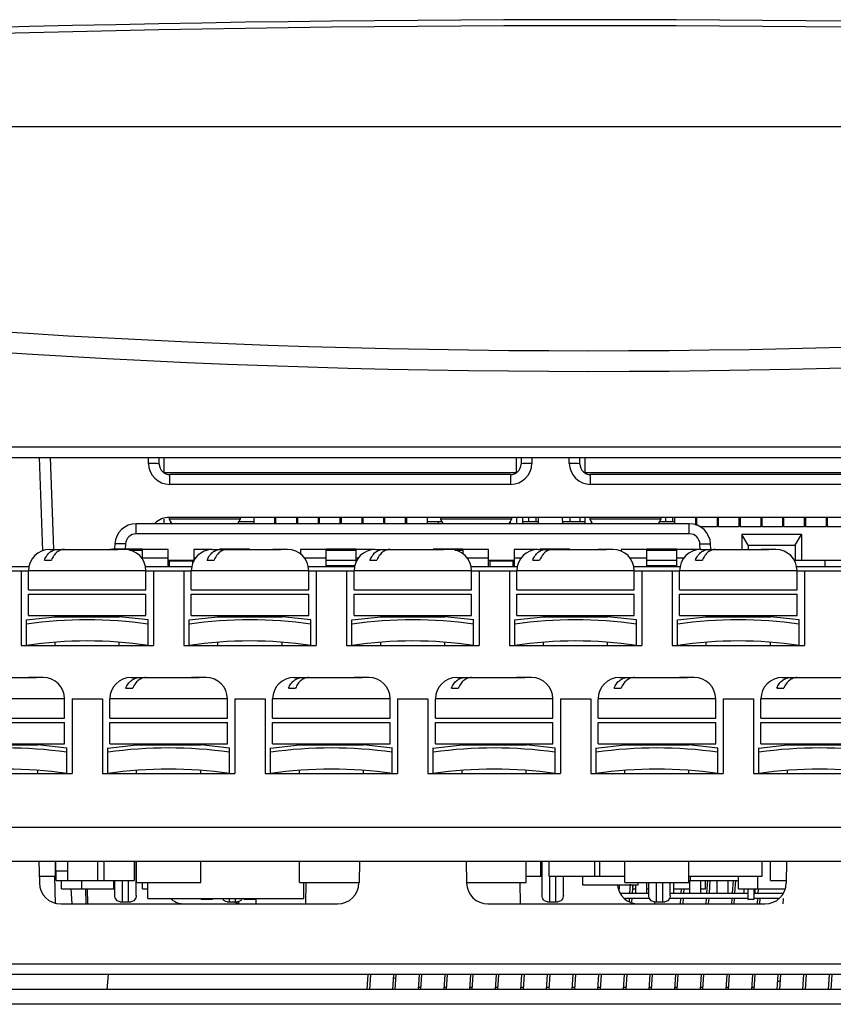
# Model space of a CAD drawing. Header units: millimetres. Extents: x 0 to 1200, y 0 to 1000.
# Tile 5 of 27: x 423 to 461, y 168 to 214. Entities that reach past the tile are written whole.
import ezdxf

# ---------------------------------------------------------------- set-up
doc = ezdxf.new("R2010")
doc.units = ezdxf.units.MM
doc.header["$LTSCALE"] = 66
doc.layers.add('00_COMPONENTS', color=7, linetype='CONTINUOUS')

msp = doc.modelspace()

# ---------------------------------------------------------------- linework, layer by layer
at = {"layer": '00_COMPONENTS', "color": 7, "linetype": 'CONTINUOUS'}
for p, q in [((394.353, 208.807), (471.248, 208.807)), ((391.735, 193.807), (514.231, 193.807)), ((393.048, 193.307), (513.708, 193.307)), ((423.97, 193.307), (424.12, 189.012)), ((429.074, 192.998), (429.069, 193.307)), ((429.298, 193.307), (429.298, 192.607)), ((445.808, 192.607), (445.808, 193.307)), ((446.027, 193.307), (446.022, 192.998)), ((448.774, 192.998), (448.769, 193.307)), ((448.998, 193.307), (448.998, 192.607)), ((429.276, 192.607), (445.808, 192.607)), ((445.522, 192.507), (429.574, 192.507)), ((448.976, 192.607), (465.508, 192.607)), ((465.222, 192.507), (449.274, 192.507)), ((429.298, 190.416), (429.298, 190.207)), ((429.538, 190.498), (429.538, 190.427)), ((429.538, 190.427), (429.665, 190.207)), ((432.868, 190.427), (429.538, 190.427)), ((484.931, 190.507), (429.565, 190.507)), ((432.868, 190.427), (432.741, 190.207)), ((432.868, 190.507), (432.868, 190.427)), ((433.508, 190.507), (433.508, 190.207)), ((434.478, 190.507), (434.478, 190.207)), ((434.528, 190.507), (434.528, 190.207)), ((435.498, 190.507), (435.498, 190.207)), ((435.548, 190.507), (435.548, 190.207)), ((436.518, 190.507), (436.518, 190.207)), ((436.568, 190.507), (436.568, 190.207)), ((437.538, 190.507), (437.538, 190.207)), ((437.588, 190.507), (437.588, 190.207)), ((438.558, 190.507), (438.558, 190.207)), ((438.608, 190.507), (438.608, 190.207)), ((439.578, 190.507), (439.578, 190.207)), ((439.598, 190.207), (439.598, 190.507)), ((439.628, 190.507), (439.628, 190.207)), ((440.598, 190.507), (440.598, 190.207)), ((440.648, 190.507), (440.648, 190.207)), ((441.618, 190.507), (441.618, 190.207)), ((442.238, 190.507), (442.238, 190.427)), ((442.238, 190.427), (442.365, 190.207)), ((445.568, 190.427), (442.238, 190.427)), ((445.568, 190.427), (445.441, 190.207)), ((445.568, 190.507), (445.568, 190.427)), ((445.808, 190.507), (445.808, 190.207)), ((446.098, 190.207), (446.098, 190.507)), ((446.373, 190.507), (446.373, 190.307)), ((446.723, 190.307), (446.723, 190.507)), ((446.828, 190.207), (446.833, 190.507)), ((447.968, 190.207), (447.963, 190.507)), ((448.323, 190.307), (448.323, 190.507)), ((448.773, 190.507), (448.773, 190.307)), ((448.998, 190.507), (448.998, 190.207)), ((449.238, 190.507), (449.238, 190.427)), ((449.238, 190.427), (449.365, 190.207)), ((452.568, 190.427), (449.238, 190.427)), ((452.568, 190.427), (452.441, 190.207)), ((452.568, 190.507), (452.568, 190.427)), ((452.773, 190.507), (452.773, 190.307)), ((453.123, 190.307), (453.123, 190.507)), ((453.208, 190.507), (453.208, 190.207)), ((454.178, 190.507), (454.178, 190.14)), ((454.228, 190.507), (454.228, 190.129)), ((455.198, 190.507), (455.198, 190.067)), ((455.248, 190.507), (455.248, 190.067)), ((456.218, 190.507), (456.218, 190.067)), ((456.268, 190.507), (456.268, 190.067)), ((457.238, 190.507), (457.238, 190.067)), ((457.288, 190.507), (457.288, 190.067)), ((458.258, 190.507), (458.258, 190.067)), ((458.308, 190.507), (458.308, 190.067)), ((459.278, 190.507), (459.278, 190.067)), ((459.328, 190.507), (459.328, 190.067)), ((460.298, 190.507), (460.298, 190.067)), ((460.323, 190.307), (460.323, 190.507)), ((460.348, 190.507), (460.348, 190.067)), ((453.894, 190.207), (428.002, 190.207)), ((429.598, 190.323), (429.598, 190.207)), ((432.799, 190.307), (433.508, 190.307)), ((434.478, 190.307), (434.528, 190.307)), ((435.498, 190.307), (435.548, 190.307)), ((436.518, 190.307), (436.568, 190.307)), ((440.598, 190.307), (440.648, 190.307)), ((441.618, 190.307), (442.307, 190.307)), ((442.148, 190.207), (442.148, 190.307)), ((445.508, 190.323), (445.508, 190.207)), ((446.098, 190.307), (446.829, 190.307)), ((447.967, 190.307), (448.998, 190.307)), ((449.298, 190.323), (449.298, 190.207)), ((449.298, 190.307), (449.307, 190.307)), ((452.499, 190.307), (453.208, 190.307)), ((454.178, 190.307), (454.228, 190.307)), ((455.198, 190.067), (454.381, 190.067)), ((455.198, 190.307), (455.248, 190.307)), ((456.218, 190.067), (455.248, 190.067)), ((456.218, 190.307), (456.268, 190.307)), ((457.238, 190.067), (456.268, 190.067)), ((457.238, 190.107), (457.288, 190.107)), ((458.258, 190.067), (457.288, 190.067)), ((458.258, 190.107), (458.308, 190.107)), ((459.278, 190.067), (458.308, 190.067)), ((459.278, 190.307), (459.328, 190.307)), ((460.298, 190.067), (459.328, 190.067)), ((460.298, 190.307), (460.348, 190.307)), ((461.318, 190.067), (460.348, 190.067)), ((456.348, 189.707), (456.348, 189.007)), ((456.648, 189.207), (456.348, 189.707)), ((459.148, 189.707), (456.348, 189.707)), ((458.848, 189.207), (459.148, 189.707)), ((459.148, 189.707), (459.148, 188.507)), ((426.898, 189.02), (426.898, 189.007)), ((428.298, 189.02), (426.898, 189.02)), ((427.003, 189.259), (426.99, 189.015)), ((428.298, 188.592), (428.298, 189.02)), ((431.898, 189.02), (431.898, 189.005)), ((433.298, 189.02), (431.898, 189.02)), ((433.298, 189.007), (433.298, 189.02)), ((436.898, 188.236), (436.898, 189.02)), ((438.298, 189.02), (436.898, 189.02)), ((438.298, 188.425), (438.298, 189.02)), ((441.898, 189.02), (441.898, 189.007)), ((443.298, 189.02), (441.898, 189.02)), ((443.298, 189.017), (443.298, 189.02)), ((446.898, 189.02), (446.898, 189.007)), ((448.298, 189.02), (446.898, 189.02)), ((448.298, 189.017), (448.298, 189.02)), ((451.898, 188.236), (451.898, 189.02)), ((453.298, 189.02), (451.898, 189.02)), ((453.298, 189.017), (453.298, 189.02)), ((454.906, 189.013), (454.893, 189.259)), ((456.648, 189.207), (456.648, 189.007)), ((456.648, 189.207), (458.848, 189.207)), ((458.848, 189.207), (458.848, 188.507)), ((423.958, 189.007), (427.097, 189.007)), ((426.818, 189.005), (426.772, 189.007)), ((427.097, 189.007), (427.143, 189.005)), ((427.458, 189.007), (427.143, 189.007)), ((429.498, 188.999), (428.298, 188.999)), ((429.498, 188.207), (429.498, 188.999)), ((430.698, 188.999), (430.698, 188.455)), ((431.539, 188.999), (430.698, 188.999)), ((431.578, 189.007), (434.717, 189.007)), ((434.438, 189.005), (434.392, 189.007)), ((434.717, 189.007), (434.763, 189.005)), ((435.078, 189.007), (434.763, 189.007)), ((435.698, 188.999), (435.698, 188.772)), ((436.898, 188.999), (435.698, 188.999)), ((439.159, 188.999), (438.298, 188.999)), ((439.198, 189.007), (442.337, 189.007)), ((442.058, 189.005), (442.012, 189.007)), ((442.337, 189.007), (442.383, 189.005)), ((442.698, 189.007), (442.383, 189.007)), ((443.298, 188.999), (443.298, 188.786)), ((444.498, 188.999), (443.298, 188.999)), ((444.498, 188.207), (444.498, 188.999)), ((445.698, 188.999), (445.698, 188.207)), ((446.779, 188.999), (445.698, 188.999)), ((446.818, 189.007), (449.957, 189.007)), ((449.678, 189.005), (449.632, 189.007)), ((449.957, 189.007), (450.003, 189.005)), ((450.318, 189.007), (450.003, 189.007)), ((450.698, 188.999), (450.698, 188.931)), ((451.898, 188.999), (450.698, 188.999)), ((453.298, 188.999), (453.298, 188.236)), ((454.399, 188.999), (453.298, 188.999)), ((454.438, 189.007), (457.577, 189.007)), ((457.298, 189.005), (457.252, 189.007)), ((457.577, 189.007), (457.623, 189.005)), ((457.938, 189.007), (457.623, 189.007)), ((420.798, 188.207), (422.998, 188.207)), ((423.703, 188.507), (424.028, 188.507)), ((428.418, 188.207), (430.618, 188.207)), ((429.498, 188.507), (430.698, 188.507)), ((429.548, 188.507), (429.548, 188.207)), ((430.648, 188.359), (430.648, 188.507)), ((431.323, 188.507), (431.648, 188.507)), ((436.038, 188.207), (438.238, 188.207)), ((438.943, 188.507), (439.268, 188.507)), ((443.658, 188.207), (445.858, 188.207)), ((444.498, 188.507), (445.698, 188.507)), ((444.548, 188.507), (444.548, 188.207)), ((445.648, 188.207), (445.648, 188.507)), ((446.563, 188.507), (446.888, 188.507)), ((451.278, 188.207), (453.478, 188.207)), ((454.183, 188.507), (454.508, 188.507)), ((458.783, 188.507), (461.231, 188.507)), ((458.898, 188.207), (461.098, 188.207)), ((460.231, 188.507), (460.233, 188.207)), ((420.838, 188.007), (422.958, 188.007)), ((422.608, 188.007), (422.608, 184.507)), ((422.958, 187.107), (422.958, 188.007)), ((428.458, 187.107), (428.458, 188.007)), ((428.458, 188.007), (430.578, 188.007)), ((428.808, 188.007), (428.808, 184.507)), ((430.228, 188.007), (430.228, 184.507)), ((430.578, 187.107), (430.578, 188.007)), ((436.078, 187.107), (436.078, 188.007)), ((436.078, 188.007), (438.198, 188.007)), ((436.428, 188.007), (436.428, 184.507)), ((437.848, 188.007), (437.848, 184.507)), ((438.198, 187.107), (438.198, 188.007)), ((443.698, 187.107), (443.698, 188.007)), ((443.698, 188.007), (445.818, 188.007)), ((444.048, 188.007), (444.048, 184.507)), ((445.468, 188.007), (445.468, 184.507)), ((445.818, 187.107), (445.818, 188.007)), ((451.318, 187.107), (451.318, 188.007)), ((451.318, 188.007), (453.438, 188.007)), ((451.668, 188.007), (451.668, 184.507)), ((453.088, 188.007), (453.088, 184.507)), ((453.438, 187.107), (453.438, 188.007)), ((458.938, 187.107), (458.938, 188.007)), ((458.938, 188.007), (461.058, 188.007)), ((459.288, 188.007), (459.288, 184.507)), ((422.958, 187.107), (428.458, 187.107)), ((422.958, 185.907), (422.958, 186.907)), ((422.958, 186.907), (428.458, 186.907)), ((428.458, 185.907), (428.458, 186.907)), ((430.578, 187.107), (436.078, 187.107)), ((430.578, 185.907), (430.578, 186.907)), ((430.578, 186.907), (436.078, 186.907)), ((436.078, 185.907), (436.078, 186.907)), ((438.198, 187.107), (443.698, 187.107)), ((438.198, 185.907), (438.198, 186.907)), ((438.198, 186.907), (443.698, 186.907)), ((443.698, 185.907), (443.698, 186.907)), ((445.818, 187.107), (451.318, 187.107)), ((445.818, 185.907), (445.818, 186.907)), ((445.818, 186.907), (451.318, 186.907)), ((451.318, 185.907), (451.318, 186.907)), ((453.438, 187.107), (458.938, 187.107)), ((453.438, 185.907), (453.438, 186.907)), ((453.438, 186.907), (458.938, 186.907)), ((458.938, 185.907), (458.938, 186.907)), ((422.854, 185.707), (424.208, 185.852)), ((422.958, 185.907), (428.458, 185.907)), ((424.208, 185.852), (424.208, 185.907)), ((424.208, 185.852), (427.208, 185.852)), ((427.208, 185.852), (427.208, 185.907)), ((428.562, 185.707), (427.208, 185.852)), ((430.474, 185.707), (431.828, 185.852)), ((430.578, 185.907), (436.078, 185.907)), ((431.828, 185.852), (431.828, 185.907)), ((431.828, 185.852), (434.828, 185.852)), ((434.828, 185.852), (434.828, 185.907)), ((436.182, 185.707), (434.828, 185.852)), ((438.094, 185.707), (439.448, 185.852)), ((438.198, 185.907), (443.698, 185.907)), ((439.448, 185.852), (439.448, 185.907)), ((439.448, 185.852), (442.448, 185.852)), ((442.448, 185.852), (442.448, 185.907)), ((443.802, 185.707), (442.448, 185.852)), ((445.714, 185.707), (447.068, 185.852)), ((445.818, 185.907), (451.318, 185.907)), ((447.068, 185.852), (447.068, 185.907)), ((447.068, 185.852), (450.068, 185.852)), ((450.068, 185.852), (450.068, 185.907)), ((451.422, 185.707), (450.068, 185.852)), ((453.334, 185.707), (454.688, 185.852)), ((453.438, 185.907), (458.938, 185.907)), ((454.688, 185.852), (454.688, 185.907)), ((454.688, 185.852), (457.688, 185.852)), ((457.688, 185.852), (457.688, 185.907)), ((459.042, 185.707), (457.688, 185.852)), ((422.858, 184.507), (422.858, 185.708)), ((428.558, 184.507), (428.558, 185.708)), ((430.478, 184.507), (430.478, 185.708)), ((436.178, 184.507), (436.178, 185.708)), ((438.098, 184.507), (438.098, 185.708)), ((443.798, 184.507), (443.798, 185.708)), ((445.718, 184.507), (445.718, 185.708)), ((451.418, 184.507), (451.418, 185.708)), ((453.338, 184.507), (453.338, 185.708)), ((459.038, 184.507), (459.038, 185.708)), ((422.608, 184.507), (428.808, 184.507)), ((424.208, 184.507), (424.208, 184.658)), ((427.208, 184.507), (427.208, 184.658)), ((430.228, 184.507), (436.428, 184.507)), ((431.828, 184.507), (431.828, 184.658)), ((434.828, 184.507), (434.828, 184.658)), ((437.848, 184.507), (444.048, 184.507)), ((439.448, 184.507), (439.448, 184.658)), ((442.448, 184.507), (442.448, 184.658)), ((445.468, 184.507), (451.668, 184.507)), ((447.068, 184.507), (447.068, 184.658)), ((450.068, 184.507), (450.068, 184.658)), ((453.088, 184.507), (459.288, 184.507)), ((454.688, 184.507), (454.688, 184.658)), ((457.688, 184.507), (457.688, 184.658)), ((420.148, 183.007), (423.287, 183.007)), ((423.008, 183.005), (422.962, 183.007)), ((423.287, 183.007), (423.333, 183.005)), ((423.648, 183.007), (423.333, 183.007)), ((427.768, 183.007), (430.907, 183.007)), ((430.628, 183.005), (430.582, 183.007)), ((430.907, 183.007), (430.953, 183.005)), ((431.268, 183.007), (430.953, 183.007)), ((435.388, 183.007), (438.527, 183.007)), ((438.248, 183.005), (438.202, 183.007)), ((438.527, 183.007), (438.573, 183.005)), ((438.888, 183.007), (438.573, 183.007)), ((443.008, 183.007), (446.147, 183.007)), ((445.868, 183.005), (445.822, 183.007)), ((446.147, 183.007), (446.193, 183.005)), ((446.508, 183.007), (446.193, 183.007)), ((450.628, 183.007), (453.767, 183.007)), ((453.488, 183.005), (453.442, 183.007)), ((453.767, 183.007), (453.813, 183.005)), ((454.128, 183.007), (453.813, 183.007)), ((458.248, 183.007), (461.387, 183.007)), ((427.513, 182.507), (427.838, 182.507)), ((435.133, 182.507), (435.458, 182.507)), ((442.753, 182.507), (443.078, 182.507)), ((450.373, 182.507), (450.698, 182.507)), ((457.993, 182.507), (458.318, 182.507)), ((424.648, 181.107), (424.648, 182.007)), ((424.998, 182.007), (424.998, 178.507)), ((424.998, 182.007), (426.418, 182.007)), ((426.418, 182.007), (426.418, 178.507)), ((426.768, 181.107), (426.768, 182.007)), ((432.268, 181.107), (432.268, 182.007)), ((432.618, 182.007), (432.618, 178.507)), ((432.618, 182.007), (434.038, 182.007)), ((434.038, 182.007), (434.038, 178.507)), ((434.388, 181.107), (434.388, 182.007)), ((439.888, 181.107), (439.888, 182.007)), ((440.238, 182.007), (440.238, 178.507)), ((440.238, 182.007), (441.658, 182.007)), ((441.658, 182.007), (441.658, 178.507)), ((442.008, 181.107), (442.008, 182.007)), ((447.508, 181.107), (447.508, 182.007)), ((447.858, 182.007), (447.858, 178.507)), ((447.858, 182.007), (449.278, 182.007)), ((449.278, 182.007), (449.278, 178.507)), ((449.628, 181.107), (449.628, 182.007)), ((455.128, 181.107), (455.128, 182.007)), ((455.478, 182.007), (455.478, 178.507)), ((455.478, 182.007), (456.898, 182.007)), ((456.898, 182.007), (456.898, 178.507)), ((457.248, 181.107), (457.248, 182.007)), ((419.148, 181.107), (424.648, 181.107)), ((419.148, 180.907), (424.648, 180.907)), ((424.648, 179.907), (424.648, 180.907)), ((426.768, 181.107), (432.268, 181.107)), ((426.768, 179.907), (426.768, 180.907)), ((426.768, 180.907), (432.268, 180.907)), ((432.268, 179.907), (432.268, 180.907)), ((434.388, 181.107), (439.888, 181.107)), ((434.388, 179.907), (434.388, 180.907)), ((434.388, 180.907), (439.888, 180.907)), ((439.888, 179.907), (439.888, 180.907)), ((442.008, 181.107), (447.508, 181.107)), ((442.008, 179.907), (442.008, 180.907)), ((442.008, 180.907), (447.508, 180.907)), ((447.508, 179.907), (447.508, 180.907)), ((449.628, 181.107), (455.128, 181.107)), ((449.628, 179.907), (449.628, 180.907)), ((449.628, 180.907), (455.128, 180.907)), ((455.128, 179.907), (455.128, 180.907)), ((457.248, 181.107), (462.748, 181.107)), ((457.248, 179.907), (457.248, 180.907)), ((457.248, 180.907), (462.748, 180.907)), ((419.148, 179.907), (424.648, 179.907)), ((420.398, 179.852), (423.398, 179.852)), ((423.398, 179.852), (423.398, 179.907)), ((424.752, 179.707), (423.398, 179.852)), ((426.664, 179.707), (428.018, 179.852)), ((426.768, 179.907), (432.268, 179.907)), ((428.018, 179.852), (428.018, 179.907)), ((428.018, 179.852), (431.018, 179.852)), ((431.018, 179.852), (431.018, 179.907)), ((432.372, 179.707), (431.018, 179.852)), ((434.284, 179.707), (435.638, 179.852)), ((434.388, 179.907), (439.888, 179.907)), ((435.638, 179.852), (435.638, 179.907)), ((435.638, 179.852), (438.638, 179.852)), ((438.638, 179.852), (438.638, 179.907)), ((439.992, 179.707), (438.638, 179.852)), ((441.904, 179.707), (443.258, 179.852)), ((442.008, 179.907), (447.508, 179.907)), ((443.258, 179.852), (443.258, 179.907)), ((443.258, 179.852), (446.258, 179.852)), ((446.258, 179.852), (446.258, 179.907)), ((447.612, 179.707), (446.258, 179.852)), ((449.524, 179.707), (450.878, 179.852)), ((449.628, 179.907), (455.128, 179.907)), ((450.878, 179.852), (450.878, 179.907)), ((450.878, 179.852), (453.878, 179.852)), ((453.878, 179.852), (453.878, 179.907)), ((455.232, 179.707), (453.878, 179.852)), ((457.144, 179.707), (458.498, 179.852)), ((457.248, 179.907), (462.748, 179.907)), ((458.498, 179.852), (458.498, 179.907)), ((458.498, 179.852), (461.498, 179.852)), ((424.748, 178.507), (424.748, 179.708)), ((426.668, 178.507), (426.668, 179.708)), ((432.368, 178.507), (432.368, 179.708)), ((434.288, 178.507), (434.288, 179.708)), ((439.988, 178.507), (439.988, 179.708)), ((441.908, 178.507), (441.908, 179.708)), ((447.608, 178.507), (447.608, 179.708)), ((449.528, 178.507), (449.528, 179.708)), ((455.228, 178.507), (455.228, 179.708)), ((457.148, 178.507), (457.148, 179.708)), ((418.798, 178.507), (424.998, 178.507)), ((423.398, 178.507), (423.398, 178.658)), ((426.418, 178.507), (432.618, 178.507)), ((428.018, 178.507), (428.018, 178.658)), ((431.018, 178.507), (431.018, 178.658)), ((434.038, 178.507), (440.238, 178.507)), ((435.638, 178.507), (435.638, 178.658)), ((438.638, 178.507), (438.638, 178.658)), ((441.658, 178.507), (447.858, 178.507)), ((443.258, 178.507), (443.258, 178.658)), ((446.258, 178.507), (446.258, 178.658)), ((449.278, 178.507), (455.478, 178.507)), ((450.878, 178.507), (450.878, 178.658)), ((453.878, 178.507), (453.878, 178.658)), ((456.898, 178.507), (463.098, 178.507)), ((458.498, 178.507), (458.498, 178.658)), ((407.189, 176.007), (474.587, 176.007)), ((393.698, 174.407), (488.198, 174.407)), ((423.448, 174.407), (423.466, 173.39)), ((424.198, 174.407), (424.198, 173.707)), ((424.223, 174.407), (424.223, 173.957)), ((424.798, 173.507), (424.798, 174.407)), ((426.198, 173.507), (426.198, 174.407)), ((426.498, 173.507), (426.498, 174.407)), ((427.898, 174.407), (427.898, 173.507)), ((427.998, 172.807), (427.998, 174.407)), ((428.018, 173.407), (428.018, 174.407)), ((431.018, 173.407), (431.018, 174.407)), ((435.638, 173.407), (435.638, 174.407)), ((438.448, 174.407), (438.43, 173.39)), ((443.448, 174.407), (443.466, 173.39)), ((446.258, 173.407), (446.258, 174.407)), ((446.948, 173.707), (446.948, 174.407)), ((446.998, 172.807), (446.998, 174.407)), ((447.323, 174.407), (447.323, 173.707)), ((449.473, 173.707), (449.473, 174.407)), ((449.698, 173.707), (449.698, 174.407)), ((450.878, 173.407), (450.878, 174.407)), ((453.878, 173.407), (453.878, 174.407)), ((457.298, 173.707), (457.298, 174.407)), ((457.698, 173.507), (457.698, 174.407)), ((458.448, 174.407), (458.43, 173.39)), ((424.223, 173.957), (424.798, 173.957)), ((424.248, 173.507), (424.248, 173.957)), ((427.998, 173.957), (428.018, 173.957)), ((423.46, 173.707), (424.198, 173.707)), ((424.22, 172.407), (424.197, 173.707)), ((424.248, 173.507), (427.898, 173.507)), ((424.498, 173.107), (424.498, 173.507)), ((425.448, 173.107), (425.448, 173.507)), ((426.948, 173.107), (426.948, 173.507)), ((426.998, 172.807), (426.998, 173.507)), ((428.018, 173.407), (431.018, 173.407)), ((428.298, 173.107), (428.298, 173.407)), ((428.548, 172.657), (428.548, 173.407)), ((435.638, 173.407), (438.431, 173.407)), ((435.848, 172.657), (435.848, 173.407)), ((435.936, 173.407), (435.918, 172.407)), ((443.465, 173.407), (446.258, 173.407)), ((445.96, 173.407), (445.978, 172.407)), ((446.258, 173.707), (446.998, 173.707)), ((447.323, 173.707), (450.878, 173.707)), ((447.998, 172.807), (447.998, 173.707)), ((448.898, 173.707), (448.898, 173.307)), ((450.878, 173.407), (453.878, 173.407)), ((451.498, 173.307), (451.498, 173.407)), ((451.883, 173.407), (451.883, 172.907)), ((451.998, 172.807), (451.998, 173.407)), ((452.998, 172.807), (452.998, 173.407)), ((453.153, 173.407), (453.153, 172.907)), ((453.878, 173.707), (457.298, 173.707)), ((453.878, 173.507), (456.198, 173.507)), ((453.923, 172.907), (453.923, 173.507)), ((453.948, 173.507), (453.948, 173.707)), ((454.423, 173.507), (454.423, 172.907)), ((454.648, 173.107), (454.648, 173.507)), ((454.715, 172.907), (454.757, 173.52)), ((454.858, 173.507), (454.817, 172.907)), ((455.193, 172.907), (455.193, 173.507)), ((455.693, 173.507), (455.693, 172.907)), ((455.915, 172.907), (455.956, 173.507)), ((456.058, 173.507), (456.017, 172.907)), ((456.198, 173.107), (456.198, 173.707)), ((457.098, 173.107), (457.098, 173.707)), ((457.698, 173.507), (458.43, 173.507)), ((424.498, 173.107), (426.998, 173.107)), ((424.946, 173.107), (424.981, 172.407)), ((425.651, 172.407), (425.642, 173.107)), ((425.733, 172.407), (425.721, 173.107)), ((428.298, 173.107), (428.548, 173.107)), ((448.898, 173.307), (451.498, 173.307)), ((450.613, 173.307), (450.613, 173.104)), ((450.68, 172.907), (451.998, 172.907)), ((451.115, 172.907), (451.144, 173.331)), ((451.244, 173.307), (451.218, 172.918)), ((451.248, 173.107), (451.248, 173.307)), ((451.248, 173.107), (451.383, 173.107)), ((451.383, 172.907), (451.383, 173.307)), ((451.883, 173.107), (451.998, 173.107)), ((452.998, 172.907), (456.629, 172.907)), ((453.153, 173.107), (453.923, 173.107)), ((453.515, 172.907), (453.529, 173.107)), ((453.631, 173.107), (453.617, 172.907)), ((454.423, 173.107), (454.648, 173.107)), ((456.198, 173.107), (458.334, 173.107)), ((456.463, 172.907), (456.463, 173.107)), ((456.629, 173.107), (456.629, 172.607)), ((456.917, 173.107), (456.917, 172.607)), ((456.917, 172.907), (458.266, 172.907)), ((456.963, 173.107), (456.963, 172.907)), ((457.115, 172.907), (457.129, 173.105)), ((427.255, 172.507), (427.741, 172.507)), ((428.548, 172.657), (435.848, 172.657)), ((431.048, 172.657), (431.048, 172.607)), ((431.548, 172.607), (431.048, 172.607)), ((431.548, 172.657), (431.548, 172.607)), ((432.255, 172.507), (432.741, 172.507)), ((432.78, 172.407), (432.57, 172.507)), ((432.798, 172.407), (432.798, 172.529)), ((433.048, 172.657), (433.048, 172.607)), ((433.548, 172.607), (433.048, 172.607)), ((433.548, 172.657), (433.548, 172.607)), ((433.598, 172.657), (433.598, 172.407)), ((447.255, 172.507), (447.741, 172.507)), ((452.04, 172.657), (450.869, 172.657)), ((451.091, 172.543), (451.099, 172.657)), ((451.201, 172.657), (451.191, 172.511)), ((452.255, 172.507), (452.741, 172.507)), ((452.282, 172.407), (452.289, 172.519)), ((452.392, 172.523), (452.39, 172.498)), ((456.629, 172.657), (452.956, 172.657)), ((453.482, 172.407), (453.499, 172.657)), ((453.601, 172.657), (453.584, 172.407)), ((454.682, 172.407), (454.699, 172.657)), ((454.801, 172.657), (454.784, 172.407)), ((455.882, 172.407), (455.899, 172.657)), ((456.001, 172.657), (455.984, 172.407)), ((456.917, 172.607), (456.629, 172.607)), ((458.077, 172.657), (456.917, 172.657)), ((457.083, 172.43), (457.099, 172.657)), ((457.201, 172.657), (457.185, 172.423)), ((458.282, 172.407), (458.299, 172.657)), ((424.466, 172.407), (437.43, 172.407)), ((444.466, 172.407), (457.43, 172.407)), ((486.869, 169.107), (395.027, 169.107)), ((426.684, 169.107), (426.623, 168.407)), ((438.813, 168.407), (438.86, 169.107)), ((438.962, 169.107), (438.915, 168.407)), ((440.013, 168.407), (440.06, 169.107)), ((440.148, 168.903), (440.049, 168.95)), ((440.162, 169.107), (440.115, 168.407)), ((441.213, 168.407), (441.26, 169.107)), ((441.362, 169.107), (441.315, 168.407)), ((442.413, 168.407), (442.46, 169.107)), ((442.562, 169.107), (442.515, 168.407)), ((443.613, 168.407), (443.66, 169.107)), ((443.762, 169.107), (443.715, 168.407)), ((444.813, 168.407), (444.86, 169.107)), ((444.962, 169.107), (444.915, 168.407)), ((446.013, 168.407), (446.06, 169.107)), ((446.162, 169.107), (446.115, 168.407)), ((447.213, 168.407), (447.26, 169.107)), ((447.362, 169.107), (447.315, 168.407)), ((448.413, 168.407), (448.46, 169.107)), ((448.562, 169.107), (448.515, 168.407)), ((449.613, 168.407), (449.66, 169.107)), ((449.762, 169.107), (449.715, 168.407)), ((450.813, 168.407), (450.86, 169.107)), ((450.962, 169.107), (450.915, 168.407)), ((452.013, 168.407), (452.06, 169.107)), ((452.162, 169.107), (452.115, 168.407)), ((453.213, 168.407), (453.26, 169.107)), ((453.362, 169.107), (453.315, 168.407)), ((454.413, 168.407), (454.46, 169.107)), ((454.562, 169.107), (454.515, 168.407)), ((455.613, 168.407), (455.66, 169.107)), ((455.762, 169.107), (455.715, 168.407)), ((456.813, 168.407), (456.86, 169.107)), ((456.962, 169.107), (456.915, 168.407)), ((458.013, 168.407), (458.06, 169.107)), ((458.142, 168.805), (458.036, 168.755)), ((458.162, 169.107), (458.115, 168.407)), ((459.213, 168.407), (459.26, 169.107)), ((459.362, 169.107), (459.315, 168.407)), ((460.413, 168.407), (460.46, 169.107)), ((460.562, 169.107), (460.515, 168.407)), ((489.58, 168.407), (393.316, 168.407)), ((441.321, 168.5), (441.219, 168.5)), ((442.521, 168.5), (442.419, 168.5)), ((443.721, 168.5), (443.619, 168.5)), ((444.921, 168.5), (444.819, 168.5)), ((446.121, 168.5), (446.019, 168.5)), ((447.321, 168.5), (447.219, 168.5)), ((448.521, 168.5), (448.419, 168.5)), ((449.721, 168.5), (449.619, 168.5)), ((450.921, 168.5), (450.819, 168.5)), ((452.121, 168.5), (452.019, 168.5)), ((453.321, 168.5), (453.219, 168.5)), ((454.521, 168.5), (454.419, 168.5)), ((455.721, 168.5), (455.619, 168.5)), ((456.921, 168.5), (456.819, 168.5)), ((497.003, 167.707), (393.893, 167.707))]:
    msp.add_line(p, q, dxfattribs=at)
at = {"layer": '00_COMPONENTS', "color": 9, "linetype": 'CONTINUOUS'}
for p, q in [((423.623, 188.94), (423.471, 193.307)), ((428.574, 193.033), (428.569, 193.307)), ((446.527, 193.307), (446.522, 193.033)), ((448.274, 193.033), (448.269, 193.307)), ((429.574, 192.051), (429.574, 192.507)), ((445.522, 192.507), (445.522, 192.051)), ((449.274, 192.051), (449.274, 192.507)), ((445.522, 192.051), (429.574, 192.051)), ((465.222, 192.051), (449.274, 192.051)), ((428.002, 189.733), (428.002, 190.207)), ((453.894, 189.733), (453.894, 190.207)), ((453.894, 189.733), (428.002, 189.733)), ((427.502, 189.259), (427.49, 189.02)), ((454.407, 188.994), (454.394, 189.259)), ((428.298, 188.961), (427.688, 188.961)), ((429.498, 188.592), (428.298, 188.592)), ((430.789, 188.592), (430.698, 188.592)), ((436.898, 188.592), (435.867, 188.592)), ((438.298, 188.961), (436.898, 188.961)), ((438.409, 188.592), (438.298, 188.592)), ((443.298, 188.961), (442.928, 188.961)), ((444.498, 188.592), (443.487, 188.592)), ((446.029, 188.592), (445.698, 188.592)), ((451.898, 188.592), (451.107, 188.592)), ((453.298, 188.961), (451.898, 188.961)), ((453.649, 188.592), (453.298, 188.592)), ((430.648, 188.448), (429.548, 188.448)), ((436.898, 188.503), (438.298, 188.503)), ((438.244, 188.236), (436.898, 188.236)), ((445.648, 188.448), (444.548, 188.448)), ((451.898, 188.503), (453.298, 188.503)), ((453.298, 188.236), (451.898, 188.236)), ((428.458, 188.007), (422.958, 188.007)), ((436.078, 188.007), (430.578, 188.007)), ((443.698, 188.007), (438.198, 188.007)), ((451.318, 188.007), (445.818, 188.007)), ((458.938, 188.007), (453.438, 188.007)), ((424.648, 182.007), (419.148, 182.007)), ((432.268, 182.007), (426.768, 182.007)), ((439.888, 182.007), (434.388, 182.007)), ((447.508, 182.007), (442.008, 182.007)), ((455.128, 182.007), (449.628, 182.007)), ((462.748, 182.007), (457.248, 182.007)), ((427.365, 172.507), (427.365, 173.507)), ((427.631, 173.507), (427.631, 172.507)), ((447.365, 172.507), (447.365, 173.707)), ((447.631, 173.707), (447.631, 172.507)), ((452.365, 172.507), (452.365, 173.407)), ((452.631, 173.407), (452.631, 172.507)), ((432.365, 172.507), (432.365, 172.657)), ((432.631, 172.657), (432.631, 172.507)), ((486.369, 169.581), (395.527, 169.581))]:
    msp.add_line(p, q, dxfattribs=at)
at = {"layer": '00_COMPONENTS', "color": 7, "linetype": 'CONTINUOUS'}
for centre, radius, start, end in [((449.248, -843.443), 1057.25, 86.498293, 93.501707), ((449.248, 623.307), 425, 262.39773, 278.5987), ((429.574, 193.007), 0.5, 181, 270), ((445.522, 193.007), 0.5, 270, 359), ((449.274, 193.007), 0.5, 181, 270), ((429.565, 189.507), 1, 90, 134.0098), ((428.002, 189.207), 1, 90, 177), ((453.894, 189.207), 1, 3, 90), ((423.958, 188.007), 1, 90, 180), ((426.981, 174.996), 14.01, 89.3349, 90.6651), ((427.458, 188.007), 1, 0, 90), ((431.578, 188.007), 1, 90, 180), ((434.601, 174.996), 14.01, 89.3349, 90.6651), ((435.078, 188.007), 1, 0, 90), ((439.198, 188.007), 1, 90, 180), ((442.221, 174.996), 14.01, 89.3349, 90.6651), ((442.698, 188.007), 1, 0, 90), ((446.818, 188.007), 1, 90, 180), ((449.841, 174.996), 14.01, 89.3349, 90.6651), ((450.318, 188.007), 1, 0, 90), ((454.438, 188.007), 1, 90, 180), ((457.461, 174.996), 14.01, 89.3349, 90.6651), ((457.938, 188.007), 1, 0, 90), ((425.708, 165.401), 20.307, 81.9322, 98.0678), ((433.328, 165.401), 20.307, 81.9322, 98.0678), ((440.948, 165.401), 20.307, 81.9322, 98.0678), ((448.568, 165.401), 20.307, 81.9322, 98.0678), ((456.188, 165.401), 20.307, 81.9322, 98.0678), ((425.708, 165.401), 19.318, 81.516, 98.484), ((433.328, 165.401), 19.318, 81.516, 98.484), ((440.948, 165.401), 19.318, 81.516, 98.484), ((448.568, 165.401), 19.318, 81.516, 98.484), ((456.188, 165.401), 19.318, 81.516, 98.484), ((423.171, 168.996), 14.01, 89.3349, 90.6651), ((423.648, 182.007), 1, 0, 90), ((427.768, 182.007), 1, 90, 180), ((430.791, 168.996), 14.01, 89.3349, 90.6651), ((431.268, 182.007), 1, 0, 90), ((435.388, 182.007), 1, 90, 180), ((438.411, 168.996), 14.01, 89.3349, 90.6651), ((438.888, 182.007), 1, 0, 90), ((443.008, 182.007), 1, 90, 180), ((446.031, 168.996), 14.01, 89.3349, 90.6651), ((446.508, 182.007), 1, 0, 90), ((450.628, 182.007), 1, 90, 180), ((453.651, 168.996), 14.01, 89.3349, 90.6651), ((454.128, 182.007), 1, 0, 90), ((458.248, 182.007), 1, 90, 180), ((421.898, 159.401), 20.307, 81.9322, 98.0678), ((429.518, 159.401), 20.307, 81.9322, 98.0678), ((437.138, 159.401), 20.307, 81.9322, 98.0678), ((444.758, 159.401), 20.307, 81.9322, 98.0678), ((452.378, 159.401), 20.307, 81.9322, 98.0678), ((459.998, 159.401), 20.307, 81.9322, 98.0678), ((421.898, 159.401), 19.318, 81.516, 98.484), ((429.518, 159.401), 19.318, 81.516, 98.484), ((437.138, 159.401), 19.318, 81.516, 98.484), ((444.758, 159.401), 19.318, 81.516, 98.484), ((452.378, 159.401), 19.318, 81.516, 98.484), ((459.998, 159.401), 19.318, 81.516, 98.484), ((424.466, 173.407), 1, 181, 270), ((437.43, 173.407), 1, 270, 359), ((444.466, 173.407), 1, 181, 270), ((457.43, 173.407), 1, 270, 359), ((451.516, 173.407), 1, 185.3209, 270), ((430.266, 173.407), 1, 231.7262, 270)]:
    msp.add_arc(centre, radius, start, end, dxfattribs=at)
at = {"layer": '00_COMPONENTS', "color": 9, "linetype": 'CONTINUOUS'}
for centre, radius, start, end in [((449.248, -843.427), 1056.95, 86.498292, 93.501708), ((449.248, 623.345), 426.003, 262.39769, 278.59866), ((429.574, 193.051), 1, 181.0074, 269.9926), ((445.522, 193.051), 1, 270.0075, 358.9925), ((449.274, 193.051), 1, 181.0074, 269.9926), ((428.002, 189.233), 0.5, 90.0001, 176.9999), ((453.894, 189.233), 0.5, 3.0012, 89.9988)]:
    msp.add_arc(centre, radius, start, end, dxfattribs=at)
for points, knots in [([(429.074, 192.998), (429.074, 193.003), (429.057, 193.01), (429.012, 193.019), (428.908, 193.029), (428.756, 193.034), (428.638, 193.034), (428.574, 193.033)], [0, 0, 0, 0, 0.025392, 0.083882, 0.300016, 0.621376, 1, 1, 1, 1]), ([(446.522, 193.033), (446.458, 193.034), (446.34, 193.034), (446.188, 193.029), (446.084, 193.019), (446.039, 193.01), (446.022, 193.003), (446.022, 192.998)], [0, 0, 0, 0, 0.378624, 0.699984, 0.916118, 0.974608, 1, 1, 1, 1]), ([(448.774, 192.998), (448.774, 193.003), (448.757, 193.01), (448.712, 193.019), (448.608, 193.029), (448.456, 193.034), (448.338, 193.034), (448.274, 193.033)], [0, 0, 0, 0, 0.025392, 0.083882, 0.300016, 0.621376, 1, 1, 1, 1]), ([(427.502, 189.259), (427.439, 189.263), (427.347, 189.267), (427.229, 189.269), (427.154, 189.27), (427.094, 189.27), (427.045, 189.268), (427.022, 189.265), (427.003, 189.263), (427.003, 189.259)], [0, 0, 0, 0, 0.381273, 0.553555, 0.704474, 0.82842, 0.9209, 0.978308, 1, 1, 1, 1]), ([(454.394, 189.259), (454.457, 189.263), (454.549, 189.267), (454.667, 189.269), (454.742, 189.27), (454.802, 189.27), (454.851, 189.268), (454.874, 189.265), (454.893, 189.263), (454.893, 189.259)], [0, 0, 0, 0, 0.381273, 0.553555, 0.704474, 0.82842, 0.9209, 0.978308, 1, 1, 1, 1])]:
    msp.add_open_spline(points, degree=3, knots=knots, dxfattribs=at)
at = {"layer": '00_COMPONENTS', "color": 7, "linetype": 'CONTINUOUS'}
for points, knots in [([(423.703, 188.507), (423.733, 188.58), (423.804, 188.715), (423.952, 188.877), (424.127, 188.982), (424.256, 189.007), (424.319, 189.007)], [0, 0, 0, 0, 0.282074, 0.54059, 0.777081, 1, 1, 1, 1]), ([(424.644, 189.007), (424.582, 189.007), (424.452, 188.982), (424.277, 188.877), (424.13, 188.715), (424.058, 188.58), (424.028, 188.507)], [0, 0, 0, 0, 0.222919, 0.45941, 0.717926, 1, 1, 1, 1]), ([(431.323, 188.507), (431.353, 188.58), (431.424, 188.715), (431.572, 188.877), (431.747, 188.982), (431.876, 189.007), (431.939, 189.007)], [0, 0, 0, 0, 0.282074, 0.54059, 0.777081, 1, 1, 1, 1]), ([(432.264, 189.007), (432.202, 189.007), (432.072, 188.982), (431.897, 188.877), (431.75, 188.715), (431.678, 188.58), (431.648, 188.507)], [0, 0, 0, 0, 0.222919, 0.45941, 0.717926, 1, 1, 1, 1]), ([(438.943, 188.507), (438.973, 188.58), (439.044, 188.715), (439.192, 188.877), (439.367, 188.982), (439.496, 189.007), (439.559, 189.007)], [0, 0, 0, 0, 0.282074, 0.54059, 0.777081, 1, 1, 1, 1]), ([(439.884, 189.007), (439.822, 189.007), (439.692, 188.982), (439.517, 188.877), (439.37, 188.715), (439.298, 188.58), (439.268, 188.507)], [0, 0, 0, 0, 0.222919, 0.45941, 0.717926, 1, 1, 1, 1]), ([(446.563, 188.507), (446.593, 188.58), (446.664, 188.715), (446.812, 188.877), (446.987, 188.982), (447.116, 189.007), (447.179, 189.007)], [0, 0, 0, 0, 0.282074, 0.54059, 0.777081, 1, 1, 1, 1]), ([(447.504, 189.007), (447.442, 189.007), (447.312, 188.982), (447.137, 188.877), (446.99, 188.715), (446.918, 188.58), (446.888, 188.507)], [0, 0, 0, 0, 0.222919, 0.45941, 0.717926, 1, 1, 1, 1]), ([(454.183, 188.507), (454.213, 188.58), (454.284, 188.715), (454.432, 188.877), (454.607, 188.982), (454.736, 189.007), (454.799, 189.007)], [0, 0, 0, 0, 0.282074, 0.54059, 0.777081, 1, 1, 1, 1]), ([(455.124, 189.007), (455.062, 189.007), (454.932, 188.982), (454.757, 188.877), (454.61, 188.715), (454.538, 188.58), (454.508, 188.507)], [0, 0, 0, 0, 0.222919, 0.45941, 0.717926, 1, 1, 1, 1]), ([(427.513, 182.507), (427.543, 182.58), (427.614, 182.715), (427.762, 182.877), (427.937, 182.982), (428.066, 183.007), (428.129, 183.007)], [0, 0, 0, 0, 0.282074, 0.54059, 0.777081, 1, 1, 1, 1]), ([(428.454, 183.007), (428.392, 183.007), (428.262, 182.982), (428.087, 182.877), (427.94, 182.715), (427.868, 182.58), (427.838, 182.507)], [0, 0, 0, 0, 0.222919, 0.45941, 0.717926, 1, 1, 1, 1]), ([(435.133, 182.507), (435.163, 182.58), (435.234, 182.715), (435.382, 182.877), (435.557, 182.982), (435.686, 183.007), (435.749, 183.007)], [0, 0, 0, 0, 0.282074, 0.54059, 0.777081, 1, 1, 1, 1]), ([(436.074, 183.007), (436.012, 183.007), (435.882, 182.982), (435.707, 182.877), (435.56, 182.715), (435.488, 182.58), (435.458, 182.507)], [0, 0, 0, 0, 0.222919, 0.45941, 0.717926, 1, 1, 1, 1]), ([(442.753, 182.507), (442.783, 182.58), (442.854, 182.715), (443.002, 182.877), (443.177, 182.982), (443.306, 183.007), (443.369, 183.007)], [0, 0, 0, 0, 0.282074, 0.54059, 0.777081, 1, 1, 1, 1]), ([(443.694, 183.007), (443.632, 183.007), (443.502, 182.982), (443.327, 182.877), (443.18, 182.715), (443.108, 182.58), (443.078, 182.507)], [0, 0, 0, 0, 0.222919, 0.45941, 0.717926, 1, 1, 1, 1]), ([(450.373, 182.507), (450.403, 182.58), (450.474, 182.715), (450.622, 182.877), (450.797, 182.982), (450.926, 183.007), (450.989, 183.007)], [0, 0, 0, 0, 0.282074, 0.54059, 0.777081, 1, 1, 1, 1]), ([(451.314, 183.007), (451.252, 183.007), (451.122, 182.982), (450.947, 182.877), (450.8, 182.715), (450.728, 182.58), (450.698, 182.507)], [0, 0, 0, 0, 0.222919, 0.45941, 0.717926, 1, 1, 1, 1]), ([(457.993, 182.507), (458.023, 182.58), (458.094, 182.715), (458.242, 182.877), (458.417, 182.982), (458.546, 183.007), (458.609, 183.007)], [0, 0, 0, 0, 0.282074, 0.54059, 0.777081, 1, 1, 1, 1]), ([(458.934, 183.007), (458.872, 183.007), (458.742, 182.982), (458.567, 182.877), (458.42, 182.715), (458.348, 182.58), (458.318, 182.507)], [0, 0, 0, 0, 0.222919, 0.45941, 0.717926, 1, 1, 1, 1]), ([(427.255, 172.507), (427.222, 172.507), (427.152, 172.524), (427.036, 172.615), (426.998, 172.732), (426.998, 172.807)], [0, 0, 0, 0, 0.23398, 0.478879, 1, 1, 1, 1]), ([(427.998, 172.807), (427.998, 172.732), (427.96, 172.615), (427.844, 172.524), (427.774, 172.507), (427.741, 172.507)], [0, 0, 0, 0, 0.521121, 0.76602, 1, 1, 1, 1]), ([(432.255, 172.507), (432.211, 172.507), (432.118, 172.537), (432.056, 172.611), (432.034, 172.653)], [0, 0, 0, 0, 0.482693, 1, 1, 1, 1]), ([(432.962, 172.653), (432.94, 172.611), (432.878, 172.537), (432.785, 172.507), (432.741, 172.507)], [0, 0, 0, 0, 0.517307, 1, 1, 1, 1]), ([(447.255, 172.507), (447.222, 172.507), (447.152, 172.524), (447.036, 172.615), (446.998, 172.732), (446.998, 172.807)], [0, 0, 0, 0, 0.23398, 0.478879, 1, 1, 1, 1]), ([(447.998, 172.807), (447.998, 172.732), (447.96, 172.615), (447.844, 172.524), (447.774, 172.507), (447.741, 172.507)], [0, 0, 0, 0, 0.521121, 0.76602, 1, 1, 1, 1]), ([(452.255, 172.507), (452.222, 172.507), (452.152, 172.524), (452.036, 172.615), (451.998, 172.732), (451.998, 172.807)], [0, 0, 0, 0, 0.23398, 0.478879, 1, 1, 1, 1]), ([(452.998, 172.807), (452.998, 172.732), (452.96, 172.615), (452.844, 172.524), (452.774, 172.507), (452.741, 172.507)], [0, 0, 0, 0, 0.521121, 0.76602, 1, 1, 1, 1])]:
    msp.add_open_spline(points, degree=3, knots=knots, dxfattribs=at)

doc.saveas('drawing.dxf')
